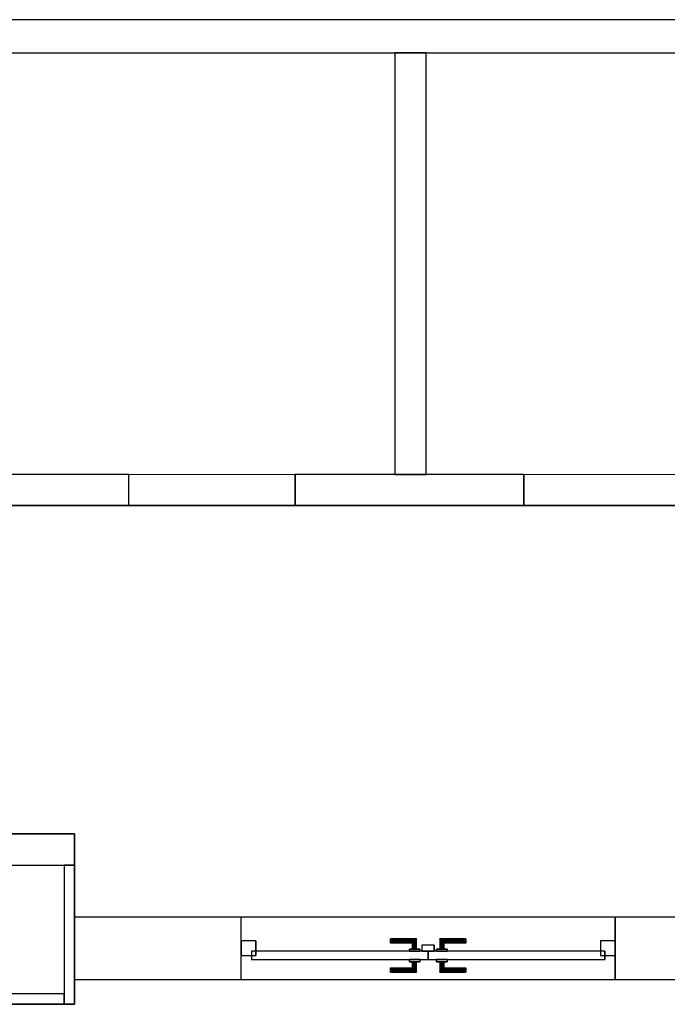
# Model space of a CAD drawing. Header units: metres. Extents: x 397.7 to 427.5, y 12.7 to 28.4.
# Tile 129 of 137: x 417.2 to 420.3, y 23.5 to 28.2. Entities that reach past the tile are written whole.
import ezdxf

# ---------------------------------------------------------------- set-up
doc = ezdxf.new("R2010")
doc.units = ezdxf.units.M
doc.layers.add('01_CARPINTERIA', color=5, linetype='Continuous', lineweight=25, true_color=0x0000ff)
doc.layers.add('01_SUELOS', color=7, linetype='Continuous', lineweight=25, true_color=0x007f00)
for name, color, linetype, lineweight in [('A-GENM-____-OTLN', 7, 'Continuous', 18), ('A-WALL-____-MCUT', 7, 'Continuous', 25), ('A-WALL-____-OTLN', 7, 'Continuous', 25)]:
    doc.layers.add(name, color=color, linetype=linetype, lineweight=lineweight)

# ---------------------------------------------------------------- blocks, each defined once
blk = doc.blocks.new('Family - Evans P3-156163-06_CLI_AIRE_P3')
at = {"layer": 'A-WALL-____-MCUT', "color": 253, "true_color": 0xaaaaaa}
for p, q in [((0.67, 0.05), (0, 0.05)), ((0, 0.05), (0, 0)), ((0.67, 0), (0.67, 0.05)), ((0, 0), (0.67, 0))]:
    blk.add_line(p, q, dxfattribs=at)
at = {"layer": 'A-WALL-____-OTLN', "color": 253, "true_color": 0xaaaaaa}
for p, q in [((0.67, 0.05), (0, 0.05)), ((0, 0.05), (0, 0)), ((0.67, 0), (0.67, 0.05)), ((0, 0), (0.67, 0))]:
    blk.add_line(p, q, dxfattribs=at)
at = {"layer": 'A-WALL-____-OTLN', "color": 253, "lineweight": 18, "true_color": 0xaaaaaa}
blk.add_line((0, 0), (0.7408, 0), dxfattribs=at)
blk = doc.blocks.new('Family - Evans P3-156349-06_CLI_AIRE_P3')
at = {"layer": 'A-WALL-____-MCUT', "color": 253, "true_color": 0xaaaaaa}
for p, q in [((25.5877, 0.16), (0.0332, 0.16)), ((0, 0), (25.556, 0))]:
    blk.add_line(p, q, dxfattribs=at)
at = {"layer": 'A-WALL-____-OTLN', "color": 253, "true_color": 0xaaaaaa}
for p, q in [((25.5877, 0.16), (0.0332, 0.16)), ((0, 0), (25.556, 0))]:
    blk.add_line(p, q, dxfattribs=at)
at = {"layer": 'A-WALL-____-OTLN', "color": 253, "lineweight": 18, "true_color": 0xaaaaaa}
blk.add_line((0, 0), (25.556, 0), dxfattribs=at)
blk = doc.blocks.new('Family - Paviment P3-156431-06_CLI_AIRE_P3')
at = {"layer": '01_SUELOS', "color": 9, "true_color": 0xaad4aa}
for p, q in [((22.8618, 12.7788), (18.6318, 12.7788)), ((18.6318, 12.7788), (22.8618, 12.7788)), ((12.5318, 11.1988), (19.1518, 11.1988)), ((19.1518, 11.1988), (12.5318, 11.1988)), ((19.1518, 11.1988), (19.1518, 10.3788)), ((19.1518, 10.3788), (19.1518, 11.1988)), ((19.1518, 10.3788), (18.6718, 10.3788)), ((18.6718, 10.3788), (19.1518, 10.3788))]:
    blk.add_line(p, q, dxfattribs=at)
blk = doc.blocks.new('Family - Evans P3-156435-06_CLI_AIRE_P3')
at = {"layer": 'A-WALL-____-MCUT', "color": 253, "true_color": 0xaaaaaa}
for p, q in [((2.0288, 0.15), (0, 0.15)), ((0, 0.15), (0, 0)), ((2.0288, 0), (2.0288, 0.15)), ((0, 0), (2.0288, 0))]:
    blk.add_line(p, q, dxfattribs=at)
at = {"layer": 'A-WALL-____-OTLN', "color": 253, "true_color": 0xaaaaaa}
for p, q in [((2.0288, 0.15), (0, 0.15)), ((0, 0.15), (0, 0)), ((2.0288, 0), (2.0288, 0.15)), ((0, 0), (2.0288, 0))]:
    blk.add_line(p, q, dxfattribs=at)
at = {"layer": 'A-WALL-____-OTLN', "color": 253, "lineweight": 18, "true_color": 0xaaaaaa}
blk.add_line((0, 0), (2.0288, 0), dxfattribs=at)
blk = doc.blocks.new('Family - LONDR55-XX_ZZ-ARQ-CAA-M3D-Londres55-156451-06_CLI_AIRE_P3')
at = {"layer": '01_CARPINTERIA', "color": 161, "true_color": 0xaaaaff}
for p, q in [((0.719, 0.1487), (0.719, 0.15)), ((0.719, 0.15), (0.719, 0.1487)), ((0.844, 0.15), (0.719, 0.15)), ((0.719, 0.145), (0.719, 0.1487)), ((0.719, 0.1487), (0.719, 0.145)), ((0.8427, 0.1487), (0.719, 0.1487)), ((0.8427, 0.1487), (0.719, 0.1487)), ((0.719, 0.14), (0.719, 0.145)), ((0.719, 0.145), (0.719, 0.14)), ((0.839, 0.145), (0.719, 0.145)), ((0.839, 0.145), (0.719, 0.145)), ((0.839, 0.145), (0.834, 0.14)), ((0.834, 0.14), (0.839, 0.145)), ((0.8427, 0.1487), (0.839, 0.145)), ((0.839, 0.145), (0.8427, 0.1487)), ((0.839, 0.1), (0.839, 0.145)), ((0.839, 0.1), (0.839, 0.145)), ((0.844, 0.15), (0.8427, 0.1487)), ((0.8427, 0.1487), (0.844, 0.15)), ((0.8427, 0.1), (0.8427, 0.1487)), ((0.8427, 0.1), (0.8427, 0.1487)), ((0.844, 0.1), (0.844, 0.15)), ((0.9564, 0.1487), (0.955, 0.15)), ((0.955, 0.15), (0.955, 0.1)), ((0.955, 0.15), (0.9564, 0.1487)), ((1.08, 0.15), (0.955, 0.15)), ((0.96, 0.145), (0.9564, 0.1487)), ((0.9564, 0.1487), (0.9564, 0.1)), ((0.9564, 0.1487), (0.9564, 0.1)), ((0.9564, 0.1487), (0.96, 0.145)), ((1.08, 0.1487), (0.9564, 0.1487)), ((1.08, 0.1487), (0.9564, 0.1487)), ((0.965, 0.14), (0.96, 0.145)), ((0.96, 0.145), (0.96, 0.1)), ((0.96, 0.145), (0.96, 0.1)), ((0.96, 0.145), (0.965, 0.14)), ((1.08, 0.145), (0.96, 0.145)), ((1.08, 0.145), (0.96, 0.145)), ((1.08, 0.1487), (1.08, 0.15)), ((1.08, 0.15), (1.08, 0.1487)), ((1.08, 0.145), (1.08, 0.1487)), ((1.08, 0.1487), (1.08, 0.145)), ((1.08, 0.145), (1.08, 0.14)), ((1.08, 0.14), (1.08, 0.145)), ((0.719, 0.135), (0.719, 0.14)), ((0.719, 0.14), (0.719, 0.135)), ((0.719, 0.14), (0.834, 0.14)), ((0.834, 0.14), (0.719, 0.14)), ((0.719, 0.135), (0.719, 0.1313)), ((0.719, 0.1313), (0.719, 0.135)), ((0.829, 0.135), (0.719, 0.135)), ((0.829, 0.135), (0.719, 0.135)), ((0.719, 0.1313), (0.719, 0.13)), ((0.719, 0.13), (0.719, 0.1313)), ((0.8254, 0.1313), (0.719, 0.1313)), ((0.8254, 0.1313), (0.719, 0.1313)), ((0.824, 0.13), (0.719, 0.13)), ((0.859, 0.1), (0.809, 0.1)), ((0.809, 0.1), (0.859, 0.1)), ((0.809, 0.09), (0.809, 0.1)), ((0.809, 0.09), (0.809, 0.1)), ((0.824, 0.13), (0.8254, 0.1313)), ((0.8254, 0.1313), (0.824, 0.13)), ((0.824, 0.1), (0.824, 0.13)), ((0.8254, 0.1), (0.824, 0.1)), ((0.824, 0.1), (0.8254, 0.1)), ((0.8254, 0.1313), (0.829, 0.135)), ((0.829, 0.135), (0.8254, 0.1313)), ((0.8254, 0.1), (0.8254, 0.1313)), ((0.8254, 0.1), (0.8254, 0.1313)), ((0.829, 0.1), (0.8254, 0.1)), ((0.8254, 0.1), (0.829, 0.1)), ((0.829, 0.135), (0.834, 0.14)), ((0.834, 0.14), (0.829, 0.135)), ((0.829, 0.1), (0.829, 0.135)), ((0.829, 0.1), (0.829, 0.135)), ((0.834, 0.1), (0.829, 0.1)), ((0.829, 0.1), (0.834, 0.1)), ((0.834, 0.14), (0.834, 0.1)), ((0.834, 0.1), (0.834, 0.14)), ((0.839, 0.1), (0.834, 0.1)), ((0.834, 0.1), (0.839, 0.1)), ((0.839, 0.1), (0.8427, 0.1)), ((0.8427, 0.1), (0.839, 0.1)), ((0.8427, 0.1), (0.844, 0.1)), ((0.844, 0.1), (0.8427, 0.1)), ((0.859, 0.09), (0.859, 0.1)), ((0.859, 0.1), (0.859, 0.09)), ((0.99, 0.1), (0.94, 0.1)), ((0.94, 0.1), (0.99, 0.1)), ((0.94, 0.09), (0.94, 0.1)), ((0.94, 0.09), (0.94, 0.1)), ((0.9564, 0.1), (0.955, 0.1)), ((0.955, 0.1), (0.9564, 0.1)), ((0.96, 0.1), (0.9564, 0.1)), ((0.9564, 0.1), (0.96, 0.1)), ((0.965, 0.1), (0.96, 0.1)), ((0.96, 0.1), (0.965, 0.1)), ((0.965, 0.1), (0.965, 0.14)), ((0.965, 0.14), (0.965, 0.1)), ((0.965, 0.14), (0.97, 0.135)), ((0.97, 0.135), (0.965, 0.14)), ((0.965, 0.14), (1.08, 0.14)), ((1.08, 0.14), (0.965, 0.14)), ((0.97, 0.1), (0.965, 0.1)), ((0.965, 0.1), (0.97, 0.1)), ((0.97, 0.135), (0.97, 0.1)), ((0.97, 0.135), (0.9737, 0.1313)), ((0.9737, 0.1313), (0.97, 0.135)), ((0.97, 0.135), (0.97, 0.1)), ((1.08, 0.135), (0.97, 0.135)), ((1.08, 0.135), (0.97, 0.135)), ((0.97, 0.1), (0.9737, 0.1)), ((0.9737, 0.1), (0.97, 0.1)), ((0.9737, 0.1313), (0.9737, 0.1)), ((0.9737, 0.1313), (0.975, 0.13)), ((0.975, 0.13), (0.9737, 0.1313)), ((0.9737, 0.1313), (0.9737, 0.1)), ((1.08, 0.1313), (0.9737, 0.1313)), ((1.08, 0.1313), (0.9737, 0.1313)), ((0.9737, 0.1), (0.975, 0.1)), ((0.975, 0.1), (0.9737, 0.1)), ((0.975, 0.13), (0.975, 0.1)), ((1.08, 0.13), (0.975, 0.13)), ((0.99, 0.09), (0.99, 0.1)), ((0.99, 0.1), (0.99, 0.09)), ((1.08, 0.14), (1.08, 0.135)), ((1.08, 0.135), (1.08, 0.14)), ((1.08, 0.135), (1.08, 0.1313)), ((1.08, 0.1313), (1.08, 0.135)), ((1.08, 0.1313), (1.08, 0.13)), ((1.08, 0.13), (1.08, 0.1313)), ((0.07, 0.07), (0, 0.07)), ((0, 0.07), (0, 0)), ((0.07, 0.07), (0, 0.07)), ((0, 0), (0, 0.07)), ((0.899, 0.09), (0.05, 0.09)), ((0.05, 0.09), (0.05, 0.05)), ((0.899, 0.09), (0.05, 0.09)), ((0.05, 0.05), (0.05, 0.09)), ((0.05, 0.05), (0.899, 0.05)), ((0.05, 0.05), (0.899, 0.05)), ((0.07, 0), (0.07, 0.07)), ((0.07, 0), (0.07, 0.07)), ((0.859, 0.09), (0.809, 0.09)), ((0.809, 0.09), (0.859, 0.09)), ((0.809, 0.05), (0.859, 0.05)), ((0.859, 0.05), (0.809, 0.05)), ((0.809, 0.04), (0.809, 0.05)), ((0.809, 0.04), (0.809, 0.05)), ((0.859, 0.04), (0.859, 0.05)), ((0.859, 0.05), (0.859, 0.04)), ((0.93, 0.05), (0.87, 0.05)), ((0.87, 0.05), (0.87, 0.02)), ((0.93, 0.05), (0.87, 0.05)), ((0.87, 0.02), (0.87, 0.05)), ((0.899, 0.05), (0.899, 0.09)), ((0.899, 0.05), (0.899, 0.09)), ((1.7491, 0.09), (0.9, 0.09)), ((0.9, 0.09), (0.9, 0.05)), ((1.7491, 0.09), (0.9, 0.09)), ((0.9, 0.05), (0.9, 0.09)), ((0.9, 0.05), (1.7491, 0.05)), ((0.9, 0.05), (1.7491, 0.05)), ((0.93, 0.02), (0.93, 0.05)), ((0.93, 0.02), (0.93, 0.05)), ((0.99, 0.09), (0.94, 0.09)), ((0.94, 0.09), (0.99, 0.09)), ((0.94, 0.05), (0.99, 0.05)), ((0.99, 0.05), (0.94, 0.05)), ((0.94, 0.04), (0.94, 0.05)), ((0.94, 0.04), (0.94, 0.05)), ((0.99, 0.04), (0.99, 0.05)), ((0.99, 0.05), (0.99, 0.04)), ((1.7991, 0.07), (1.7291, 0.07)), ((1.7291, 0.07), (1.7291, 0)), ((1.7991, 0.07), (1.7291, 0.07)), ((1.7291, 0), (1.7291, 0.07)), ((1.7491, 0.05), (1.7491, 0.09)), ((1.7491, 0.05), (1.7491, 0.09)), ((1.7991, 0), (1.7991, 0.07)), ((1.7991, 0), (1.7991, 0.07)), ((0, 0), (0.07, 0)), ((0, 0), (0.07, 0)), ((0.719, 0.0087), (0.719, 0.01)), ((0.719, 0.01), (0.719, 0.0087)), ((0.719, 0.01), (0.824, 0.01)), ((0.719, 0.005), (0.719, 0.0087)), ((0.719, 0.0087), (0.719, 0.005)), ((0.719, 0.0087), (0.8254, 0.0087)), ((0.719, 0.0087), (0.8254, 0.0087)), ((0.719, 0), (0.719, 0.005)), ((0.719, 0.005), (0.719, 0)), ((0.719, 0.005), (0.829, 0.005)), ((0.719, 0.005), (0.829, 0.005)), ((0.719, -0.005), (0.719, 0)), ((0.719, 0), (0.719, -0.005)), ((0.834, 0), (0.719, 0)), ((0.719, 0), (0.834, 0)), ((0.809, 0.04), (0.859, 0.04)), ((0.859, 0.04), (0.809, 0.04)), ((0.8254, 0.04), (0.824, 0.04)), ((0.824, 0.04), (0.8254, 0.04)), ((0.824, 0.01), (0.824, 0.04)), ((0.8254, 0.0087), (0.824, 0.01)), ((0.824, 0.01), (0.8254, 0.0087)), ((0.829, 0.04), (0.8254, 0.04)), ((0.8254, 0.04), (0.829, 0.04)), ((0.8254, 0.0087), (0.8254, 0.04)), ((0.8254, 0.0087), (0.8254, 0.04)), ((0.829, 0.005), (0.8254, 0.0087)), ((0.8254, 0.0087), (0.829, 0.005)), ((0.829, 0.04), (0.834, 0.04)), ((0.834, 0.04), (0.829, 0.04)), ((0.829, 0.005), (0.829, 0.04)), ((0.829, 0.005), (0.829, 0.04)), ((0.834, 0), (0.829, 0.005)), ((0.829, 0.005), (0.834, 0)), ((0.834, 0.04), (0.839, 0.04)), ((0.839, 0.04), (0.834, 0.04)), ((0.834, 0.04), (0.834, 0)), ((0.834, 0), (0.834, 0.04)), ((0.839, -0.005), (0.834, 0)), ((0.839, 0.04), (0.8427, 0.04)), ((0.8427, 0.04), (0.839, 0.04)), ((0.839, -0.005), (0.839, 0.04)), ((0.839, -0.005), (0.839, 0.04)), ((0.8427, 0.04), (0.844, 0.04)), ((0.844, 0.04), (0.8427, 0.04)), ((0.8427, -0.0087), (0.8427, 0.04)), ((0.8427, -0.0087), (0.8427, 0.04)), ((0.844, -0.01), (0.844, 0.04)), ((0.87, 0.02), (0.93, 0.02)), ((0.87, 0.02), (0.93, 0.02)), ((0.94, 0.04), (0.99, 0.04)), ((0.99, 0.04), (0.94, 0.04)), ((0.9564, 0.04), (0.955, 0.04)), ((0.955, 0.04), (0.9564, 0.04)), ((0.955, 0.04), (0.955, -0.01)), ((0.96, 0.04), (0.9564, 0.04)), ((0.9564, 0.04), (0.96, 0.04)), ((0.9564, 0.04), (0.9564, -0.0087)), ((0.9564, 0.04), (0.9564, -0.0087)), ((0.96, 0.04), (0.965, 0.04)), ((0.965, 0.04), (0.96, 0.04)), ((0.96, 0.04), (0.96, -0.005)), ((0.96, 0.04), (0.96, -0.005)), ((0.96, -0.005), (0.965, 0)), ((0.965, 0), (0.96, -0.005)), ((0.965, 0.04), (0.97, 0.04)), ((0.97, 0.04), (0.965, 0.04)), ((0.965, 0), (0.965, 0.04)), ((0.965, 0.04), (0.965, 0)), ((0.97, 0.005), (0.965, 0)), ((0.965, 0), (0.97, 0.005)), ((1.08, 0), (0.965, 0)), ((0.965, 0), (1.08, 0)), ((0.97, 0.04), (0.9737, 0.04)), ((0.9737, 0.04), (0.97, 0.04)), ((0.97, 0.04), (0.97, 0.005)), ((0.97, 0.04), (0.97, 0.005)), ((0.9737, 0.0087), (0.97, 0.005)), ((0.97, 0.005), (0.9737, 0.0087)), ((0.97, 0.005), (1.08, 0.005)), ((0.97, 0.005), (1.08, 0.005)), ((0.9737, 0.04), (0.975, 0.04)), ((0.975, 0.04), (0.9737, 0.04)), ((0.9737, 0.04), (0.9737, 0.0087)), ((0.9737, 0.04), (0.9737, 0.0087)), ((0.975, 0.01), (0.9737, 0.0087)), ((0.9737, 0.0087), (0.975, 0.01)), ((0.9737, 0.0087), (1.08, 0.0087)), ((0.9737, 0.0087), (1.08, 0.0087)), ((0.975, 0.04), (0.975, 0.01)), ((0.975, 0.01), (1.08, 0.01)), ((1.08, 0.0087), (1.08, 0.01)), ((1.08, 0.01), (1.08, 0.0087)), ((1.08, 0.005), (1.08, 0.0087)), ((1.08, 0.0087), (1.08, 0.005)), ((1.08, 0.005), (1.08, 0)), ((1.08, 0), (1.08, 0.005)), ((1.08, 0), (1.08, -0.005)), ((1.08, -0.005), (1.08, 0)), ((1.7291, 0), (1.7991, 0)), ((1.7291, 0), (1.7991, 0)), ((0.719, -0.005), (0.719, -0.0087)), ((0.719, -0.0087), (0.719, -0.005)), ((0.719, -0.005), (0.839, -0.005)), ((0.719, -0.005), (0.839, -0.005)), ((0.719, -0.0087), (0.719, -0.01)), ((0.719, -0.01), (0.719, -0.0087)), ((0.719, -0.0087), (0.8427, -0.0087)), ((0.719, -0.0087), (0.8427, -0.0087)), ((0.719, -0.01), (0.844, -0.01)), ((0.834, 0), (0.839, -0.005)), ((0.839, -0.005), (0.8427, -0.0087)), ((0.8427, -0.0087), (0.839, -0.005)), ((0.8427, -0.0087), (0.844, -0.01)), ((0.844, -0.01), (0.8427, -0.0087)), ((0.955, -0.01), (0.9564, -0.0087)), ((0.9564, -0.0087), (0.955, -0.01)), ((0.955, -0.01), (1.08, -0.01)), ((0.9564, -0.0087), (0.96, -0.005)), ((0.96, -0.005), (0.9564, -0.0087)), ((0.9564, -0.0087), (1.08, -0.0087)), ((0.9564, -0.0087), (1.08, -0.0087)), ((0.96, -0.005), (1.08, -0.005)), ((0.96, -0.005), (1.08, -0.005)), ((1.08, -0.005), (1.08, -0.0087)), ((1.08, -0.0087), (1.08, -0.005)), ((1.08, -0.0087), (1.08, -0.01)), ((1.08, -0.01), (1.08, -0.0087))]:
    blk.add_line(p, q, dxfattribs=at)
blk = doc.blocks.new('Family - Porta P3-156452-06_CLI_AIRE_P3')
blk.add_blockref('Family - LONDR55-XX_ZZ-ARQ-CAA-M3D-Londres55-156451-06_CLI_AIRE_P3', (0, 0))
blk = doc.blocks.new('Family - Evans P3-156549-06_CLI_AIRE_P3')
at = {"layer": 'A-WALL-____-MCUT', "color": 253, "true_color": 0xaaaaaa}
for p, q in [((5.34, 0.15), (0, 0.15)), ((0, 0.15), (0, 0)), ((0, 0), (5.34, 0))]:
    blk.add_line(p, q, dxfattribs=at)
at = {"layer": 'A-WALL-____-OTLN', "color": 253, "true_color": 0xaaaaaa}
for p, q in [((6.62, 0.15), (0, 0.15)), ((0, 0.15), (0, 0)), ((0, 0), (6.62, 0))]:
    blk.add_line(p, q, dxfattribs=at)
at = {"layer": 'A-WALL-____-OTLN', "color": 253, "lineweight": 18, "true_color": 0xaaaaaa}
blk.add_line((0, 0), (6.62, 0), dxfattribs=at)
blk = doc.blocks.new('Family - Evans P3-156606-06_CLI_AIRE_P3')
at = {"layer": 'A-WALL-____-MCUT', "color": 253, "true_color": 0xaaaaaa}
for p, q in [((0.13, 0.15), (0, 0.15)), ((0, 0.15), (0, 0)), ((0.13, 0), (0.13, 0.15)), ((1.76, 0.15), (0.98, 0.15)), ((0.98, 0.15), (0.98, 0)), ((1.76, 0), (1.76, 0.15)), ((3.66, 0.15), (2.56, 0.15)), ((2.56, 0.15), (2.56, 0)), ((3.66, 0), (3.66, 0.15)), ((5.56, 0.15), (4.46, 0.15)), ((4.46, 0.15), (4.46, 0)), ((5.56, 0), (5.56, 0.15)), ((0, 0), (0.13, 0)), ((0.98, 0), (1.76, 0)), ((2.56, 0), (3.66, 0)), ((4.46, 0), (5.56, 0))]:
    blk.add_line(p, q, dxfattribs=at)
at = {"layer": 'A-WALL-____-OTLN', "color": 253, "true_color": 0xaaaaaa}
for p, q in [((0, 0), (0, 0.15)), ((0, 0.15), (0.13, 0.15)), ((0.13, 0), (0.13, 0.15)), ((0.98, 0), (0.98, 0.15)), ((1.76, 0.15), (0.98, 0.15)), ((1.76, 0), (1.76, 0.15)), ((3.66, 0.15), (2.56, 0.15)), ((2.56, 0), (2.56, 0.15)), ((3.66, 0.15), (3.66, 0)), ((4.46, 0), (4.46, 0.15)), ((5.56, 0.15), (4.46, 0.15)), ((5.56, 0), (5.56, 0.15)), ((0.98, 0), (1.76, 0)), ((4.46, 0), (5.56, 0)), ((0.13, 0), (0, 0)), ((3.66, 0), (2.56, 0))]:
    blk.add_line(p, q, dxfattribs=at)
at = {"layer": 'A-WALL-____-OTLN', "color": 253, "lineweight": 18, "true_color": 0xaaaaaa}
blk.add_line((0, 0), (5.56, 0), dxfattribs=at)
blk = doc.blocks.new('Family - Vano porta P3-156608-06_CLI_AIRE_P3')
at = {"layer": 'A-GENM-____-OTLN', "color": 253, "true_color": 0xaaaaaa}
for p, q in [((419.607, 26.0395), (419.607, 25.8895)), ((420.407, 26.0395), (419.607, 26.0395)), ((419.607, 26.0395), (419.607, 25.8895)), ((419.607, 26.0395), (420.407, 26.0395)), ((420.407, 25.8895), (420.407, 26.0395)), ((420.407, 26.0395), (420.407, 25.8895)), ((419.607, 25.8895), (420.407, 25.8895)), ((420.407, 25.8895), (419.607, 25.8895))]:
    blk.add_line(p, q, dxfattribs=at)
blk = doc.blocks.new('Family - Vano porta P3-156610-06_CLI_AIRE_P3')
at = {"layer": 'A-GENM-____-OTLN', "color": 253, "true_color": 0xaaaaaa}
for p, q in [((417.707, 26.0395), (417.707, 25.8895)), ((418.507, 26.0395), (417.707, 26.0395)), ((417.707, 26.0395), (417.707, 25.8895)), ((417.707, 26.0395), (418.507, 26.0395)), ((418.507, 25.8895), (418.507, 26.0395)), ((418.507, 26.0395), (418.507, 25.8895)), ((417.707, 25.8895), (418.507, 25.8895)), ((418.507, 25.8895), (417.707, 25.8895))]:
    blk.add_line(p, q, dxfattribs=at)
blk = doc.blocks.new('Family - Evans P3-156707-06_CLI_AIRE_P3')
at = {"layer": 'A-WALL-____-MCUT', "color": 253, "true_color": 0xaaaaaa}
for p, q in [((1.86, 0.05), (0, 0.05)), ((0, 0.05), (0, 0)), ((1.86, 0), (1.86, 0.05)), ((0, 0), (1.86, 0))]:
    blk.add_line(p, q, dxfattribs=at)
at = {"layer": 'A-WALL-____-OTLN', "color": 253, "true_color": 0xaaaaaa}
for p, q in [((1.86, 0.05), (0, 0.05)), ((0, 0.05), (0, 0)), ((1.86, 0), (1.86, 0.05)), ((0, 0), (1.86, 0))]:
    blk.add_line(p, q, dxfattribs=at)
at = {"layer": 'A-WALL-____-OTLN', "color": 253, "lineweight": 18, "true_color": 0xaaaaaa}
blk.add_line((-0.05, 0), (1.91, 0), dxfattribs=at)
blk = doc.blocks.new('Family - Evans P3-156716-06_CLI_AIRE_P3')
at = {"layer": 'A-WALL-____-MCUT', "color": 253, "true_color": 0xaaaaaa}
for p, q in [((0.5714, 0.3), (0, 0.3)), ((0, 0.3), (0, 0)), ((0.5714, 0), (0.5714, 0.3)), ((2.3705, 0.3), (2.3705, 0)), ((3.1714, 0.3), (2.3705, 0.3)), ((3.1714, 0), (3.1714, 0.3)), ((0, 0), (0.5714, 0)), ((2.3705, 0), (3.1714, 0))]:
    blk.add_line(p, q, dxfattribs=at)
at = {"layer": 'A-WALL-____-OTLN', "color": 253, "true_color": 0xaaaaaa}
for p, q in [((3.1714, 0.3), (0, 0.3)), ((0, 0.3), (0, 0)), ((2.3705, 0.3), (0.5714, 0.3)), ((0.5714, 0.3), (0.5714, 0)), ((2.3705, 0.3), (2.3705, 0)), ((3.1714, 0), (3.1714, 0.3)), ((0, 0), (3.1714, 0)), ((0.5714, 0), (2.3705, 0))]:
    blk.add_line(p, q, dxfattribs=at)
at = {"layer": 'A-WALL-____-OTLN', "color": 253, "lineweight": 18, "true_color": 0xaaaaaa}
blk.add_line((0, 0), (3.1714, 0), dxfattribs=at)
blk = doc.blocks.new('Family - Vano porta P3-156718-06_CLI_AIRE_P3')
at = {"layer": 'A-GENM-____-OTLN', "color": 253, "true_color": 0xaaaaaa}
for p, q in [((418.2479, 23.9095), (418.2479, 23.6095)), ((420.047, 23.9095), (418.2479, 23.9095)), ((418.2479, 23.9095), (418.2479, 23.6095)), ((418.2479, 23.9095), (420.047, 23.9095)), ((420.047, 23.6095), (420.047, 23.9095)), ((420.047, 23.9095), (420.047, 23.6095)), ((418.2479, 23.6095), (420.047, 23.6095)), ((420.047, 23.6095), (418.2479, 23.6095))]:
    blk.add_line(p, q, dxfattribs=at)
blk = doc.blocks.new('LONDR55-XX_ZZ-ARQ-CAA-M3D-Londres55_ifc-1-06_CLI_AIRE_P3')
at = {"layer": '01_CARPINTERIA', "color": 253, "lineweight": 18, "true_color": 0xaaaaaa, "rotation": 180}
blk.add_blockref('Family - Porta P3-156452-06_CLI_AIRE_P3', (420.047, 23.7945), dxfattribs=at)
at = {"layer": '01_SUELOS', "color": 253, "lineweight": 18, "true_color": 0xaaaaaa}
blk.add_blockref('Family - Paviment P3-156431-06_CLI_AIRE_P3', (398.2952, 13.1106), dxfattribs=at)
at = {"layer": 'A-GENM-____-OTLN', "color": 253, "lineweight": 18, "true_color": 0xaaaaaa}
for name in ['Family - Vano porta P3-156610-06_CLI_AIRE_P3', 'Family - Vano porta P3-156608-06_CLI_AIRE_P3', 'Family - Vano porta P3-156718-06_CLI_AIRE_P3']:
    blk.add_blockref(name, (0, 0), dxfattribs=at)
at = {"layer": 'A-WALL-____-OTLN', "color": 253, "lineweight": 18, "true_color": 0xaaaaaa}
for name, p, rotation in [('Family - Evans P3-156349-06_CLI_AIRE_P3', (426.8464, 28.2282), 180), ('Family - Evans P3-156435-06_CLI_AIRE_P3', (419.137, 26.0395), 90), ('Family - Evans P3-156549-06_CLI_AIRE_P3', (417.447, 24.3095), 180), ('Family - Evans P3-156163-06_CLI_AIRE_P3', (417.447, 23.4895), 90), ('Family - Evans P3-156716-06_CLI_AIRE_P3', (420.6184, 23.9095), 180)]:
    blk.add_blockref(name, p, dxfattribs=dict(at, rotation=rotation))
for name, p in [('Family - Evans P3-156606-06_CLI_AIRE_P3', (415.947, 25.8895)), ('Family - Evans P3-156707-06_CLI_AIRE_P3', (415.537, 23.4895))]:
    blk.add_blockref(name, p, dxfattribs=at)

msp = doc.modelspace()

# ---------------------------------------------------------------- block references
at = {"lineweight": 5}
msp.add_blockref('LONDR55-XX_ZZ-ARQ-CAA-M3D-Londres55_ifc-1-06_CLI_AIRE_P3', (0, 0), dxfattribs=at)

doc.saveas('drawing.dxf')
